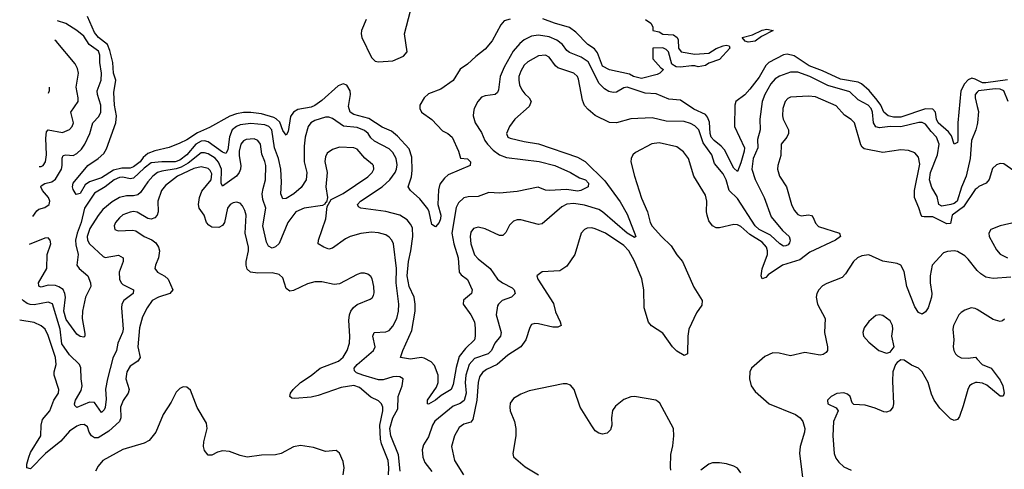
# Model space of a CAD drawing. Header units: inches. Extents: x 1449094 to 1618372, y 389908 to 534307.
# Tile 30 of 256: x 1464609 to 1470153, y 424981 to 427510. Entities that reach past the tile are written whole.
import ezdxf

# ---------------------------------------------------------------- set-up
doc = ezdxf.new("R2010")
doc.units = ezdxf.units.IN
doc.header["$MEASUREMENT"] = 0
doc.layers.add('B4462', color=7, linetype='Continuous')
doc.layers.add('B4472', color=7, linetype='Continuous')

msp = doc.modelspace()

# ---------------------------------------------------------------- linework, layer by layer
at = {"layer": 'B4462', "color": 5}
for points, elevation in [([(1467370, 427513.5), (1467337, 427503), (1467319, 427481), (1467270, 427391.5), (1467230, 427343.5), (1467176.4, 427303.6), (1467130, 427258.9), (1467090, 427232), (1467050, 427167.3), (1466980.2, 427119.8), (1466910, 427092.6), (1466885.7, 427070), (1466861.5, 427030), (1466861.5, 427010), (1466872, 426990), (1466930, 426949), (1466990, 426884.9), (1467019.1, 426870), (1467044, 426850), (1467078.8, 426770), (1467090.9, 426730.9), (1467130, 426726.8), (1467146.8, 426710), (1467145.5, 426690), (1467021.9, 426638.1), (1467000.9, 426619.1), (1466975.2, 426584.8), (1466967.3, 426552.7), (1466964.2, 426470), (1466980.2, 426410), (1466978.6, 426390), (1466970, 426369.6), (1466950, 426344), (1466930, 426357.2), (1466914.7, 426430), (1466906.8, 426446.8), (1466862, 426502), (1466809.6, 426550), (1466796.9, 426570), (1466814.7, 426625.3), (1466818.2, 426661.8), (1466816.7, 426736.7), (1466802.7, 426782.7), (1466735.7, 426855.7), (1466703.3, 426883.3), (1466650, 426906.1), (1466573.9, 426953.9), (1466490, 426977.1), (1466469.1, 426989.1), (1466461, 427021), (1466471, 427090), (1466469.9, 427110), (1466450, 427141.4), (1466430, 427149.4), (1466401.5, 427138.5), (1466310, 427055.4), (1466270, 427026.6), (1466250, 427017.8), (1466175, 427005), (1466150.7, 426990), (1466134.6, 426965.4), (1466119.7, 426880.3), (1466110, 426860.4), (1466090, 426886), (1466072.8, 426932.8), (1466053.1, 426953.1), (1466040, 426960), (1465970, 426981.1), (1465910, 426988.4), (1465870, 426988.7), (1465830, 426980.9), (1465793, 426967), (1465677, 426903), (1465610, 426874), (1465550, 426834.8), (1465510, 426815.1), (1465450, 426791.7), (1465370, 426772), (1465330, 426757.1), (1465305, 426735), (1465286.4, 426710), (1465250, 426681.5), (1465230, 426674.9), (1465184.5, 426675.5), (1465136.7, 426663.3), (1465070, 426621.3), (1465001.1, 426598.9), (1464978.4, 426581.6), (1464950, 426532.4), (1464926.3, 426526.3), (1464910, 426554), (1464906, 426570), (1464909.7, 426590), (1464991.9, 426690), (1465051.5, 426728.5), (1465082.8, 426757.2), (1465097, 426782.9), (1465149.9, 426930.1), (1465153.2, 426970), (1465143.1, 427030), (1465139.2, 427100.8), (1465149.3, 427170), (1465137.1, 427210), (1465134.2, 427270), (1465117, 427337), (1465103.5, 427370), (1465053, 427410), (1465030, 427438.4), (1464990, 427527.3)], 520), ([(1466559.9, 427510), (1466533.9, 427450), (1466531.8, 427430), (1466535.7, 427410), (1466590, 427297.4), (1466610, 427276.1), (1466630, 427272.1), (1466710, 427279.4), (1466770, 427305.4), (1466790.4, 427329.6), (1466775.6, 427430), (1466810, 427558.9)], 520), ([(1464682.1, 426402.6), (1464704.4, 426435.6), (1464716.4, 426443.6), (1464750, 426453.6), (1464774.8, 426470), (1464778.5, 426490), (1464771.1, 426510), (1464737.9, 426550), (1464727.5, 426570), (1464730, 426576), (1464750.8, 426589.2), (1464790, 426597.7), (1464810, 426613.3), (1464843.8, 426670), (1464848.6, 426690), (1464848.7, 426731.3), (1464854.3, 426745.7), (1464869.3, 426750.7), (1464910, 426746.7), (1464930, 426756.6), (1464957.4, 426782.6), (1464975.9, 426810), (1465003.9, 426870), (1465020.2, 426930), (1465053.7, 426966.3), (1465065, 426990), (1465066.3, 427030), (1465046.8, 427090), (1465044.5, 427110), (1465067.5, 427170), (1465068.9, 427210), (1465059.7, 427270), (1465060.4, 427310), (1465052.8, 427332.8), (1464999.9, 427370), (1464970, 427417.3), (1464930, 427449.9), (1464869, 427489), (1464820.8, 427503.6)], 540), ([(1468132, 427510), (1468162, 427490), (1468174, 427470), (1468174, 427450), (1468210, 427442), (1468230, 427429.1), (1468290, 427423.8), (1468310.4, 427410.4), (1468316.5, 427396.5), (1468319, 427350), (1468333.4, 427330), (1468410, 427316.5), (1468490, 427321.3), (1468530, 427348.7), (1468570, 427363.1), (1468586.8, 427366.8), (1468603.6, 427363.6), (1468606.8, 427350), (1468550, 427285.1), (1468490, 427264.7), (1468470, 427252.4), (1468430, 427244.5), (1468410, 427251.1), (1468391.1, 427251.1), (1468330, 427242), (1468305.6, 427245.6), (1468280.1, 427260.1), (1468263.1, 427330), (1468250, 427342.2), (1468230, 427350.8), (1468174, 427350), (1468174, 427290), (1468219.6, 427239.6), (1468234, 427230), (1468214, 427210), (1468198, 427202), (1468110, 427179.5), (1468064.5, 427190), (1468043.5, 427203.5), (1467930, 427228.1), (1467890, 427249.1), (1467862.7, 427322.7), (1467845.7, 427345.7), (1467808.7, 427370), (1467740.6, 427440.6), (1467705.2, 427465.2), (1467619.5, 427490), (1467555.4, 427515.4)], 520), ([(1470000, 427170.2), (1469990, 427175.3), (1469970, 427180.3), (1469950, 427171.8), (1469929, 427150), (1469907.7, 427110), (1469891.9, 426930), (1469892.4, 426830), (1469890, 426818.4), (1469870, 426809.6), (1469856.1, 426856.1), (1469838.7, 426878.7), (1469781.2, 426930), (1469772.1, 426950), (1469765.2, 426990), (1469750, 427006), (1469710, 427007.7), (1469570, 426962.3), (1469530, 426961.8), (1469499.8, 426970), (1469474.1, 426990), (1469457.9, 427030), (1469437.7, 427057.7), (1469391.9, 427111.9), (1469349.7, 427149.7), (1469330, 427158.2), (1469230, 427175.4), (1469130, 427222.6), (1469054.9, 427250), (1468970, 427305.9), (1468930, 427315.3), (1468910, 427313), (1468827, 427270), (1468810, 427251.6), (1468773.4, 427186.6), (1468720.5, 427119.5), (1468692, 427088), (1468641.4, 427050), (1468635.7, 427030), (1468634.2, 426910), (1468690.4, 426790), (1468689.2, 426770), (1468670, 426705.4), (1468650, 426656.4), (1468630, 426674.2), (1468577, 426777), (1468559, 426799), (1468520.1, 426830), (1468503.1, 426850), (1468497.4, 426870), (1468493.9, 426933.9), (1468482.2, 426962.2), (1468470, 426976.8), (1468405.8, 427005.8), (1468330, 427057.5), (1468263.8, 427063.8), (1468192, 427092), (1468130, 427096.5), (1468030, 427129.9), (1468010, 427127.5), (1467970, 427101.4), (1467950, 427099.6), (1467926, 427106), (1467901, 427121), (1467871.1, 427151.1), (1467810, 427272.4), (1467770, 427299.7), (1467704.6, 427324.6), (1467690, 427336.5), (1467665.2, 427370), (1467634, 427394), (1467590, 427413.1), (1467530, 427422.6), (1467490, 427417.5), (1467450, 427397), (1467424.7, 427375.3), (1467387.6, 427332.4), (1467336.7, 427243.3), (1467313.5, 427190), (1467305.4, 427114.6), (1467299, 427101), (1467286.8, 427090), (1467230, 427082.4), (1467210, 427074.7), (1467187.9, 427050), (1467167.8, 427010), (1467163.6, 426990), (1467162.2, 426970), (1467172.9, 426930), (1467210, 426874.6), (1467228.5, 426830), (1467242.7, 426810), (1467275.3, 426775.3), (1467310, 426750.1), (1467350, 426735), (1467533.2, 426713.2), (1467621.7, 426690), (1467710.4, 426650), (1467760.6, 426620.6), (1467794.6, 426610), (1467812.7, 426590), (1467810.3, 426570), (1467768.5, 426550), (1467750, 426546.4), (1467690, 426554.8), (1467589.5, 426549.5), (1467570, 426552), (1467527.9, 426567.9), (1467410, 426543.2), (1467310, 426533.9), (1467250, 426537.2), (1467190, 426515.8), (1467133.3, 426513.3), (1467110, 426507.6), (1467079.3, 426480.7), (1467065.7, 426454.3), (1467042.2, 426310), (1467053.3, 426250), (1467077, 426170), (1467084.3, 426090), (1467095.3, 426075.3), (1467130, 426048.9), (1467155.8, 425990), (1467153.4, 425970), (1467108, 425932), (1467106.9, 425910), (1467148.9, 425850), (1467170, 425810.7), (1467174.5, 425774.5), (1467173.4, 425730), (1467170.1, 425709.9), (1467118.9, 425661.1), (1467083.9, 425616.1), (1467065.8, 425554.2), (1467050, 425458), (1467037.7, 425430), (1466982.9, 425397.1), (1466950, 425369.9), (1466910, 425348.1), (1466906, 425350), (1466905.2, 425370), (1466956, 425444), (1466964.9, 425470), (1466966, 425510), (1466944.7, 425564.7), (1466925.6, 425585.6), (1466886.3, 425606.3), (1466870, 425609.9), (1466810, 425601.4), (1466752.7, 425610), (1466765.6, 425650), (1466817.4, 425762.6), (1466834.9, 425870), (1466835.6, 425910), (1466829.9, 425949.9), (1466801.8, 426010), (1466791.3, 426070), (1466797.5, 426150), (1466811.7, 426210), (1466822.6, 426290), (1466820.1, 426340.1), (1466810, 426360.3), (1466790, 426384.1), (1466750, 426411.4), (1466670, 426430.6), (1466529.3, 426449.3), (1466517.2, 426457.2), (1466511.1, 426470), (1466527.9, 426490), (1466650.5, 426569.5), (1466693.9, 426610), (1466723.2, 426650), (1466730.4, 426670), (1466733.7, 426693.7), (1466728.2, 426730), (1466710, 426762), (1466690, 426783.4), (1466606, 426826), (1466586, 426846), (1466570.2, 426870.2), (1466550, 426886.8), (1466510, 426903.8), (1466431.8, 426911.8), (1466370, 426953.6), (1466350, 426962.2), (1466330, 426962.3), (1466270, 426942), (1466247.9, 426930), (1466234, 426910), (1466216.6, 426850), (1466210, 426798), (1466211.4, 426710), (1466225.9, 426650), (1466221.6, 426610), (1466194.3, 426565.7), (1466152.3, 426530), (1466110, 426503.7), (1466090, 426502), (1466080.2, 426530), (1466083.2, 426596.8), (1466079.9, 426670), (1466065.5, 426730), (1466043.9, 426790), (1466028.1, 426890), (1466011.5, 426910), (1465990, 426918.3), (1465910, 426926.5), (1465850, 426917.6), (1465829.5, 426910), (1465804.4, 426890), (1465789.7, 426850.3), (1465781.6, 426778.4), (1465770, 426756.8), (1465750, 426765.1), (1465670, 426822.6), (1465650, 426828.4), (1465630, 426826.7), (1465599.9, 426810), (1465550, 426749.9), (1465510, 426719.3), (1465484, 426710), (1465410, 426711.1), (1465350, 426704), (1465310, 426675.1), (1465250, 426617.9), (1465230, 426615.6), (1465190, 426624.8), (1465170, 426623), (1465140.7, 426610), (1465090, 426570), (1465030, 426534.3), (1464973.5, 426450), (1464955.9, 426370), (1464933, 426310), (1464923.2, 426270), (1464924.5, 426244.5), (1464938.7, 426190), (1464930.3, 426130), (1464943.2, 426110), (1464991.8, 426070), (1465008, 426030), (1465010.2, 426010), (1464979.5, 425950), (1464963.2, 425870), (1464961.5, 425830), (1464975.3, 425744.7), (1464974.9, 425730), (1464970, 425725.1), (1464950, 425728.5), (1464930, 425742), (1464870, 425824.4), (1464857.6, 425870), (1464866.2, 425950), (1464863.7, 425970), (1464852.7, 425992.7), (1464830, 426007.9), (1464810, 426014.5), (1464770, 426015.9), (1464730, 426006.4), (1464718.4, 426010), (1464715.8, 426015.8), (1464715.5, 426030), (1464762.3, 426110), (1464762.8, 426190), (1464784.1, 426250), (1464780.4, 426270), (1464770, 426282.2), (1464750, 426281), (1464662.3, 426245)], 540), ([(1464717.7, 426685), (1464730, 426685), (1464741.6, 426690), (1464753.5, 426710), (1464759, 426750), (1464755.7, 426844.3), (1464760.4, 426879.6), (1464770, 426890.8), (1464850, 426875.8), (1464890, 426893), (1464904.8, 426910), (1464911.1, 426930), (1464897, 426990), (1464938.4, 427050), (1464939, 427070), (1464927.6, 427130), (1464939.5, 427210), (1464934.7, 427234.7), (1464921.1, 427261.1), (1464813.6, 427390), (1464807.2, 427395.5)], 560), ([(1470000, 426920.6), (1469993.5, 426890), (1469969, 426831), (1469960.2, 426730), (1469938.7, 426630), (1469911.8, 426568.2), (1469887.2, 426490), (1469870, 426476.6), (1469852.2, 426470), (1469801.8, 426461.8), (1469785.2, 426470), (1469775.5, 426515.5), (1469745.7, 426565.7), (1469731.1, 426610), (1469737.5, 426650), (1469777.5, 426750), (1469786.6, 426810), (1469772.2, 426850), (1469741.3, 426881.3), (1469710, 426923.2), (1469691.4, 426931.4), (1469671.2, 426931.2), (1469570, 426907.5), (1469510, 426909), (1469450, 426902.4), (1469430, 426906.5), (1469415.8, 426930), (1469410.9, 426990), (1469403.7, 427010), (1469387.5, 427030), (1469330, 427058.3), (1469284.1, 427104.1), (1469159.2, 427139.2), (1469057.2, 427190), (1468990, 427214.7), (1468950, 427214.1), (1468887.1, 427192.9), (1468862.2, 427177.8), (1468838, 427150), (1468805, 427090), (1468788.8, 427050), (1468776.8, 426950), (1468778.9, 426890), (1468764.2, 426835.8), (1468765, 426790), (1468738.2, 426730), (1468732.2, 426670), (1468750, 426611.1), (1468800.6, 426510), (1468841.1, 426401.1), (1468904.6, 426324.6), (1468940.8, 426290), (1468947.6, 426270), (1468944.2, 426255.8), (1468936, 426244), (1468922.8, 426237.2), (1468910, 426236.1), (1468890, 426248.4), (1468837.2, 426297.2), (1468773.3, 426330), (1468749.6, 426350), (1468650, 426504.6), (1468603.2, 426550), (1468586.3, 426610), (1468570, 426642.8), (1468521.1, 426701.1), (1468506.8, 426750), (1468457.7, 426817.7), (1468433.4, 426890), (1468410, 426912.3), (1468386.6, 426926.6), (1468350, 426937.5), (1468250, 426939.9), (1468170, 426958), (1468050, 426952.8), (1467970, 426930.6), (1467930, 426930.9), (1467850, 426971.1), (1467810, 427004.4), (1467790, 427028.2), (1467777.4, 427057.4), (1467755.2, 427175.2), (1467749.8, 427190), (1467730, 427209.8), (1467639.7, 427239.7), (1467626.3, 427250), (1467590, 427299.4), (1467570, 427309.8), (1467530, 427306.9), (1467470, 427273.4), (1467450, 427253.5), (1467430, 427221), (1467420.1, 427190), (1467418.8, 427170), (1467423.6, 427143.6), (1467435.6, 427115.6), (1467452.7, 427092.7), (1467478.5, 427070), (1467489.4, 427050), (1467477.5, 427022.5), (1467397.6, 426950), (1467366.9, 426910), (1467350.3, 426870), (1467358.4, 426850), (1467370, 426843.6), (1467450, 426825), (1467530, 426811.4), (1467750, 426736.1), (1467793, 426713), (1467903.5, 426603.5), (1467990, 426485), (1468030, 426415.8), (1468078.4, 426290), (1468070, 426285.6), (1468030, 426309.4), (1467890, 426429.9), (1467870, 426442.2), (1467790, 426467.5), (1467730, 426476.9), (1467690, 426472.5), (1467662.2, 426457.8), (1467550, 426362), (1467530, 426358.7), (1467430, 426384.2), (1467410, 426384.1), (1467390, 426376.5), (1467366, 426354), (1467346.3, 426313.7), (1467330, 426296.4), (1467310, 426296.8), (1467230, 426333.1), (1467190, 426343.5), (1467163.9, 426336.1), (1467150, 426315.1), (1467145, 426290), (1467148.9, 426250), (1467170, 426188.2), (1467190, 426164.3), (1467258, 426110), (1467298.6, 426050), (1467326.7, 426030), (1467381.4, 426001.4), (1467393.7, 425990), (1467399.3, 425970), (1467378, 425950), (1467325.4, 425930), (1467304.6, 425910), (1467300.2, 425899.8), (1467290.9, 425850), (1467320.9, 425750), (1467315.5, 425730), (1467284.2, 425690), (1467266.4, 425650), (1467246.9, 425630), (1467170, 425605.3), (1467139.9, 425570), (1467120.3, 425510), (1467118, 425470), (1467122.8, 425410), (1467111.9, 425368.1), (1467090, 425351.9), (1467050, 425337), (1466947.2, 425252.8), (1466934.1, 425230), (1466910, 425164.5), (1466882, 425118), (1466875.6, 425090), (1466878.2, 425050), (1466890, 425020.2), (1466928.9, 424968.9)], 560), ([(1464773.9, 427131.1), (1464775.7, 427110), (1464769.3, 427094.7)], 580), ([(1470000, 427102.5), (1469988.3, 427090), (1469988.3, 427070), (1470000, 427022.3)], 560), ([(1470000, 426562.7), (1469990, 426554), (1469923.2, 426456.8), (1469860.5, 426410), (1469850, 426363.1), (1469830, 426361.8), (1469750, 426401.7), (1469701.8, 426401.8), (1469690, 426403.4), (1469684.6, 426410), (1469672.3, 426452.3), (1469647.5, 426510), (1469647.5, 426550), (1469677.1, 426697.1), (1469670, 426736.9), (1469650, 426760.9), (1469613.4, 426773.4), (1469570, 426777.7), (1469470, 426762), (1469364, 426784), (1469352.3, 426792.3), (1469345.2, 426805.2), (1469309.9, 426929.9), (1469290, 426948.8), (1469252.9, 426972.9), (1469205.6, 427025.6), (1469090, 427076.2), (1469050, 427080.2), (1468950, 427074.8), (1468934, 427066), (1468919.7, 427050), (1468905.6, 427010), (1468904.5, 426970), (1468908.8, 426950), (1468937.5, 426890), (1468938, 426870), (1468928.4, 426850), (1468896.8, 426810), (1468894.5, 426745.5), (1468877.8, 426690), (1468876.9, 426670), (1468887.1, 426630), (1468927.3, 426570), (1468954.4, 426470), (1468970, 426438.4), (1468990, 426414.6), (1469010, 426407.5), (1469050, 426412), (1469068.3, 426408.3), (1469077.3, 426397.3), (1469090, 426366.3), (1469106.5, 426346.5), (1469224.4, 426310), (1469230.2, 426290), (1469202.6, 426270), (1469058.5, 426201.5), (1469001.6, 426158.4), (1468904.2, 426130), (1468824.2, 426075.8), (1468810, 426060.3), (1468790, 426051.5), (1468784.5, 426070), (1468789.4, 426109.4), (1468820.5, 426190), (1468820.4, 426210), (1468813.6, 426230), (1468790, 426258), (1468720.9, 426300.9), (1468670, 426347.5), (1468650, 426356.8), (1468630, 426358), (1468550, 426339.3), (1468530, 426339.7), (1468509.7, 426350), (1468490, 426378.4), (1468479.3, 426410), (1468475.5, 426430), (1468478.3, 426490), (1468470, 426522.9), (1468405.3, 426630), (1468374.9, 426730), (1468346.6, 426766.6), (1468310, 426794.4), (1468210, 426818), (1468168.3, 426811.7), (1468076.2, 426763.8), (1468062, 426750), (1468051.8, 426730), (1468050.3, 426709.7), (1468070.3, 426630), (1468110, 426505.5), (1468143.5, 426430), (1468159.4, 426370), (1468170, 426349.3), (1468222.3, 426290), (1468277.8, 426237.8), (1468310, 426187.5), (1468340.5, 426150), (1468404.8, 426004.8), (1468452.3, 425930), (1468450, 425904.2), (1468419, 425861), (1468376, 425770), (1468370.7, 425730), (1468369.1, 425630.9), (1468350, 425620.9), (1468310, 425646.5), (1468284.4, 425670), (1468230, 425746.2), (1468167.2, 425787.2), (1468150, 425808.6), (1468125.5, 425890), (1468123.6, 425990), (1468112.1, 426052.1), (1468070, 426152.5), (1468038.9, 426210), (1468010, 426239.1), (1467908.2, 426310), (1467850, 426334), (1467830, 426338.9), (1467803.4, 426336.6), (1467789.3, 426330.7), (1467770.2, 426309.8), (1467735, 426190), (1467690, 426123.1), (1467650, 426097.2), (1467550, 426092.7), (1467521, 426070), (1467526, 426050), (1467613.8, 425913.8), (1467626.4, 425866.4), (1467653.1, 425810), (1467657.1, 425790), (1467639, 425781), (1467610, 425779.8), (1467530, 425799.2), (1467510, 425801.7), (1467490, 425795.6), (1467480.6, 425779.4), (1467459.8, 425710), (1467431, 425670), (1467357.7, 425622.3), (1467297.6, 425570), (1467237.8, 425542.2), (1467214.3, 425525.7), (1467198.8, 425501.2), (1467189.7, 425470.3), (1467182.3, 425370), (1467159.6, 425260.4), (1467150, 425246.9), (1467110, 425235.6), (1467084, 425216), (1467057.3, 425170), (1467039.8, 425110), (1467057.6, 425030), (1467107.9, 424950)], 580), ([(1466751, 424970), (1466741.7, 425061.7), (1466699.6, 425170), (1466692.4, 425210), (1466709.6, 425270), (1466738.7, 425321.3), (1466740.5, 425390), (1466763.1, 425450), (1466767.6, 425490), (1466750, 425501.7), (1466730, 425503.1), (1466710, 425501.7), (1466655.7, 425484.3), (1466630, 425483.8), (1466541, 425510), (1466504.7, 425524.7), (1466494.1, 425534.1), (1466492.3, 425550), (1466509.9, 425570), (1466601.6, 425650), (1466610.6, 425670), (1466597.7, 425730), (1466605.1, 425750), (1466670, 425753.6), (1466690, 425762.3), (1466710, 425786.7), (1466731.6, 425830), (1466741.5, 425870), (1466743.1, 425910), (1466728.6, 426030), (1466730.6, 426110.6), (1466713.7, 426250), (1466704.8, 426270), (1466690, 426287.4), (1466670, 426299.4), (1466630, 426311.3), (1466590, 426314.3), (1466530, 426308.2), (1466470, 426289.8), (1466443.4, 426276.6), (1466370, 426224.5), (1466350, 426219.2), (1466320.7, 426230), (1466289.8, 426250), (1466290.9, 426270), (1466332.1, 426390), (1466340.1, 426459.9), (1466362.3, 426497.7), (1466430, 426533.2), (1466570, 426625.4), (1466593.6, 426650), (1466602.4, 426670), (1466600.4, 426690), (1466595.8, 426695.8), (1466552, 426732), (1466510, 426781.2), (1466489.8, 426789.8), (1466410, 426793.5), (1466370, 426779.2), (1466341, 426759), (1466330, 426739.5), (1466327, 426713), (1466339.4, 426650), (1466332.2, 426570), (1466342, 426510), (1466337.3, 426482.7), (1466330, 426481.2), (1466326.9, 426473.1), (1466314.4, 426465.6), (1466210, 426449.3), (1466163.8, 426430), (1466118, 426370), (1466070, 426251), (1466050, 426232.8), (1466030, 426225.8), (1466010, 426235.8), (1465998.4, 426258.4), (1465978.6, 426350), (1465994.2, 426450), (1465977.9, 426497.9), (1465974.9, 426530), (1465978.9, 426561.1), (1465993.6, 426610), (1465994.8, 426690), (1465990, 426712.8), (1465972.7, 426752.7), (1465964.1, 426810), (1465950.7, 426830.7), (1465930, 426839.3), (1465884.1, 426835.8), (1465870, 426829.2), (1465854, 426810), (1465844, 426770), (1465843.9, 426743.9), (1465853.6, 426690), (1465852.7, 426670), (1465845.5, 426650), (1465829.5, 426630), (1465750, 426574.5), (1465743.7, 426590), (1465745.1, 426670), (1465729, 426709), (1465710, 426730.3), (1465670, 426755.4), (1465650, 426761.9), (1465630, 426760.5), (1465556.6, 426703.4), (1465518.9, 426681.1), (1465490, 426670.8), (1465410, 426658.5), (1465384.8, 426650), (1465358.2, 426630), (1465330, 426598.9), (1465290, 426538), (1465274.3, 426525.7), (1465250, 426519.9), (1465210, 426519.2), (1465170, 426509.2), (1465130, 426485.9), (1465077.5, 426442.5), (1465050, 426408.2), (1465004, 426336), (1464988.7, 426290), (1464990.6, 426270), (1465002.7, 426250), (1465078.6, 426178.6), (1465090, 426173.2), (1465165.3, 426185.3), (1465191.4, 426171.4), (1465191, 426150), (1465169.6, 426090), (1465170.1, 426050), (1465179.8, 426030), (1465190, 426021.5), (1465250.3, 425990), (1465247.8, 425970), (1465196.1, 425930), (1465184.4, 425910), (1465181.8, 425890), (1465192.3, 425770), (1465188.3, 425750), (1465161.1, 425690), (1465153.9, 425650), (1465134.1, 425605.8), (1465102.8, 425490), (1465092.3, 425432.3), (1465095.3, 425375.3), (1465090, 425329.3), (1465084.5, 425315.5), (1465070, 425300.5), (1465030, 425357), (1465002.1, 425357.9), (1464930, 425328.4), (1464919.4, 425339.4), (1464917.3, 425350), (1464923.4, 425370), (1464955.7, 425424.3), (1464961.3, 425450), (1464954.5, 425490), (1464952.8, 425552.8), (1464946, 425570), (1464890, 425625.2), (1464846.5, 425686.5), (1464836.7, 425770), (1464792.7, 425912.7), (1464770, 425920.4), (1464690, 425906.8), (1464668.3, 425908.3), (1464650, 425913.9), (1464630, 425928.1), (1464623.5, 425937)], 560), ([(1466685.8, 424950), (1466687.6, 424990), (1466682.8, 425030), (1466645.3, 425125.3), (1466640.3, 425150), (1466636.6, 425230), (1466654.3, 425310), (1466653.8, 425330), (1466646.1, 425350), (1466630, 425365.6), (1466587, 425387), (1466521.8, 425441.8), (1466490, 425452.6), (1466418.2, 425441.8), (1466290, 425395.9), (1466250, 425386.1), (1466158.6, 425378.6), (1466141.3, 425381.3), (1466129.6, 425390), (1466133.6, 425410), (1466148.2, 425430), (1466190, 425470.2), (1466250, 425508.6), (1466301.4, 425550), (1466403.9, 425590), (1466430, 425612.1), (1466452.2, 425650), (1466466.1, 425690), (1466468.7, 425730), (1466462.1, 425817.9), (1466466.4, 425850), (1466474.4, 425870), (1466488.5, 425891.5), (1466510, 425908.6), (1466581.8, 425938.2), (1466594.4, 425945.6), (1466602, 425958), (1466605.6, 425974.4), (1466603.5, 426010), (1466593, 426053), (1466585.4, 426065.4), (1466570, 426079.5), (1466550, 426085.1), (1466530, 426083.5), (1466510, 426077.7), (1466410, 426024.1), (1466379.3, 426020.7), (1466310, 426036.2), (1466270, 426035.8), (1466230, 426023.9), (1466150, 425986.6), (1466130, 425982.4), (1466110, 425998), (1466090, 426058), (1466070, 426077.7), (1466030, 426086.8), (1465950, 426084.7), (1465909.3, 426089.3), (1465890, 426106.6), (1465883.9, 426130), (1465884.1, 426150), (1465897.4, 426210), (1465896.6, 426230), (1465878.3, 426310), (1465883.7, 426410), (1465877.3, 426437.3), (1465863.9, 426463.9), (1465850, 426478.9), (1465830, 426484.4), (1465810, 426479.7), (1465794.4, 426470), (1465779.2, 426450), (1465761.8, 426370), (1465750, 426352.2), (1465730, 426341.6), (1465690, 426343.9), (1465673.6, 426353.6), (1465660.9, 426370), (1465647, 426410), (1465619.3, 426450), (1465615.3, 426470), (1465620.4, 426510), (1465635.2, 426544.8), (1465687.6, 426610), (1465690, 426643.7), (1465681.5, 426661.5), (1465670, 426673.6), (1465630, 426683.2), (1465590, 426673.6), (1465496.9, 426630), (1465430, 426577.1), (1465407.5, 426550), (1465386.8, 426490), (1465389.3, 426430), (1465382.4, 426410), (1465370, 426396), (1465350, 426388.7), (1465330, 426391.9), (1465270, 426426.6), (1465250, 426430.3), (1465230, 426428), (1465190, 426411.8), (1465170, 426396.4), (1465147.7, 426370), (1465140.2, 426350), (1465144.9, 426330), (1465163.2, 426323.2), (1465246.1, 426326.1), (1465262.7, 426322.7), (1465310, 426290.2), (1465352.5, 426272.5), (1465375.2, 426255.2), (1465390.3, 426230), (1465396.1, 426210), (1465390.2, 426170), (1465372.6, 426130), (1465369, 426110), (1465384, 426090), (1465426.8, 426066.8), (1465444.7, 426050), (1465471.2, 425990), (1465453.4, 425970), (1465390.8, 425949.2), (1465355.2, 425930), (1465325.7, 425890), (1465301, 425839), (1465283.8, 425776.3), (1465273.2, 425670), (1465288, 425610), (1465273.8, 425590), (1465230, 425561.5), (1465212.6, 425530), (1465206.8, 425490), (1465225, 425430), (1465219.1, 425410), (1465191.3, 425368.7), (1465176.6, 425330), (1465178.1, 425270), (1465170.1, 425250), (1465110, 425196.3), (1465050, 425158.3), (1465030, 425157.7), (1465013, 425170), (1465000.1, 425190), (1464990, 425219.2), (1464972.6, 425232.6), (1464950, 425231.7), (1464930, 425223), (1464890, 425194.9), (1464840.1, 425139.9), (1464753.6, 425070), (1464670, 424984), (1464649, 424990), (1464649.2, 425010), (1464659.9, 425050), (1464670, 425075.3), (1464727, 425170), (1464729.9, 425230), (1464738.1, 425261.9), (1464778.3, 425310), (1464801.8, 425370), (1464826.4, 425410), (1464829.2, 425430), (1464802.1, 425510), (1464802.5, 425530), (1464813.9, 425570), (1464811.2, 425610), (1464770, 425734.3), (1464752.2, 425770), (1464730, 425788.9), (1464690, 425806.5), (1464608.8, 425820.3)], 580), ([(1470000, 426099.1), (1469999.5, 426099.5), (1469950, 426162.7), (1469930, 426181.4), (1469890, 426205.9), (1469870, 426209.9), (1469833.2, 426206.8), (1469810, 426199.3), (1469747.1, 426130), (1469735, 426070), (1469736.3, 426030), (1469746, 425970), (1469743.5, 425950), (1469723.9, 425890), (1469710, 425866.9), (1469690, 425852.8), (1469670, 425862.6), (1469650, 425894.3), (1469604.9, 426010), (1469590, 426093.6), (1469570, 426129.8), (1469550, 426137.9), (1469470, 426152), (1469390, 426186.7), (1469350, 426181.5), (1469327.1, 426170), (1469304.3, 426150), (1469259, 426081), (1469239.3, 426060.7), (1469153.4, 426026.6), (1469130, 426012.4), (1469108.5, 425990), (1469097.4, 425970), (1469093.8, 425950), (1469101.2, 425910), (1469144.2, 425830), (1469140.9, 425750), (1469158, 425670), (1469156.9, 425650), (1469150, 425638.4), (1469133.1, 425626.9), (1469116.4, 425623.6), (1469030, 425637.2), (1468950, 425619.8), (1468885.5, 425634.5), (1468850, 425635.8), (1468804.2, 425615.8), (1468730, 425549.5), (1468720.3, 425530), (1468718.6, 425490), (1468727.1, 425450), (1468750, 425418.7), (1468829.5, 425349.5), (1468978, 425290), (1469004.4, 425270), (1469018.6, 425250), (1469029.3, 425210), (1469028.6, 425190), (1469003.2, 425110), (1469000.3, 425070), (1469016.5, 424936.5)], 620), ([(1470000, 425879.7), (1469990, 425886), (1469966.8, 425890), (1469930, 425876.2), (1469910, 425863.1), (1469897.7, 425850), (1469867, 425790), (1469864.2, 425770), (1469869.1, 425710), (1469865.6, 425670), (1469868.4, 425650), (1469879.1, 425630), (1469890, 425618.5), (1469910, 425608.4), (1469950, 425605.4), (1469991, 425611), (1470000, 425601.1)], 640), ([(1470000, 425469), (1469990.2, 425469.8), (1469970, 425460.4), (1469958, 425450), (1469946.9, 425430), (1469922, 425338), (1469901.3, 425278.7), (1469890, 425260.7), (1469870, 425255.8), (1469850, 425265.7), (1469790, 425324.5), (1469757.3, 425370), (1469743.1, 425403.1), (1469724, 425470), (1469691.4, 425530), (1469670, 425549.7), (1469630, 425566.9), (1469590, 425595.8), (1469570, 425596.8), (1469550, 425581.7), (1469540.7, 425570), (1469526.2, 425530), (1469523, 425477), (1469529.1, 425350), (1469524.6, 425330), (1469510, 425309.7), (1469490, 425303.1), (1469474.7, 425305.3), (1469425.9, 425325.9), (1469370, 425342.5), (1469306.6, 425346.6), (1469295.6, 425355.6), (1469286, 425390), (1469270, 425403.5), (1469250, 425412), (1469210, 425407.1), (1469178.4, 425390), (1469157.6, 425370), (1469159.5, 425350), (1469206.2, 425326.2), (1469218, 425310), (1469191.8, 425250), (1469187.8, 425170), (1469194.2, 425070), (1469204.3, 425044.3), (1469221.1, 425021.1), (1469250, 424994.9), (1469290, 424975.6)], 640), ([(1466430.8, 424950), (1466435.5, 424990), (1466430, 425025.2), (1466410, 425072), (1466390, 425087.8), (1466330, 425081.7), (1466264, 425104), (1466190, 425114.8), (1466150, 425108.1), (1466080.4, 425070), (1466050, 425061.8), (1465970, 425061.2), (1465890, 425049.8), (1465850, 425058.5), (1465790, 425080.7), (1465750, 425084.6), (1465722.7, 425077.3), (1465690, 425059.8), (1465670, 425061.5), (1465650, 425086.6), (1465644.1, 425110), (1465644.9, 425135.1), (1465664.2, 425210), (1465660.9, 425240.9), (1465607.9, 425327.9), (1465570, 425426), (1465550, 425442.9), (1465530, 425445.6), (1465510, 425435.6), (1465490, 425414.5), (1465461.5, 425358.5), (1465415.8, 425290), (1465376.3, 425190), (1465337, 425143), (1465310, 425128), (1465190, 425093.3), (1465077.4, 425030), (1465050, 424998.9), (1465035.3, 424970)], 620), ([(1468275.9, 424975.9), (1468272.8, 424992.8), (1468274.7, 425065.3), (1468286.1, 425113.8), (1468292.8, 425170), (1468289.9, 425209.9), (1468213.2, 425353.2), (1468202.5, 425362.5), (1468190, 425369.6), (1468071.1, 425391.1), (1468050, 425389.7), (1468010, 425374.3), (1467963, 425337), (1467947.8, 425312.2), (1467942, 425270), (1467943.8, 425230), (1467936.4, 425203.6), (1467916.1, 425183.9), (1467890, 425178.4), (1467870, 425183.6), (1467850, 425197.6), (1467830, 425225.6), (1467765.6, 425330), (1467730.6, 425430), (1467710, 425455), (1467690, 425462.8), (1467670, 425461.8), (1467477.6, 425422.4), (1467430, 425404), (1467390, 425379.7), (1467370, 425352.3), (1467368.1, 425330), (1467371.5, 425310), (1467395.5, 425250), (1467402.9, 425210), (1467402, 425170), (1467384.9, 425070), (1467390, 425051.3), (1467455.5, 424995.5), (1467529.4, 424949.5)], 620), ([(1468670, 424962.2), (1468650, 424987.1), (1468630, 424999.8), (1468588.9, 425011.1), (1468550, 425018), (1468510, 425018.5), (1468490, 425011), (1468443.6, 424976.4)], 620)]:
    msp.add_lwpolyline(points, dxfattribs=dict(at, elevation=elevation))
for points, elevation in [([(1468710, 427382.9), (1468694, 427390), (1468678, 427410), (1468736, 427424), (1468790, 427451.8), (1468815.9, 427455.9), (1468850.8, 427450), (1468785.3, 427414.7), (1468750, 427388.5)], 520), ([(1469450, 425849.5), (1469430, 425846), (1469390, 425812), (1469363.2, 425776.8), (1469355.6, 425750), (1469360.3, 425730), (1469390, 425695.8), (1469446.4, 425650), (1469490, 425634.4), (1469510, 425639.7), (1469532.1, 425670), (1469519.2, 425730), (1469526, 425770), (1469524, 425790), (1469510, 425815.6), (1469470, 425847)], 640)]:
    msp.add_lwpolyline(points, close=True, dxfattribs=dict(at, elevation=elevation))
at = {"layer": 'B4472', "color": 5}
for points, elevation in [([(1470171.5, 427171.5), (1470050, 427154.6), (1470030, 427155.2), (1470000, 427170.2)], 540), ([(1470175.4, 427050), (1470149.6, 427109.6), (1470130, 427118.9), (1470101.7, 427121.7), (1470007.1, 427110), (1470000, 427102.5)], 560), ([(1470000, 427022.3), (1470007.2, 426992.8), (1470002, 426930), (1470000, 426920.6)], 560), ([(1470226.2, 426646.2), (1470150, 426698.5), (1470130, 426700.5), (1470110, 426693), (1470087.6, 426672.4), (1470068.4, 426611.6), (1470051.6, 426590), (1470010, 426571.3), (1470000, 426562.7)], 580), ([(1470286.1, 426386.2), (1470129, 426351), (1470077.6, 426330), (1470065.2, 426310), (1470068.1, 426290), (1470110, 426215.3), (1470130, 426190.3), (1470170.3, 426170)], 620), ([(1470190, 426062.2), (1470090, 426054.7), (1470050, 426062.3), (1470020.1, 426080.1), (1470000, 426099.1)], 620), ([(1470153.9, 425826.1), (1470143.9, 425816.1), (1470130, 425812.6), (1470090, 425822.9), (1470000, 425879.7)], 640), ([(1470000, 425601.1), (1470028.4, 425570), (1470079.1, 425550), (1470130, 425482), (1470145.7, 425450), (1470152.9, 425410), (1470147.1, 425392.9), (1470130, 425392), (1470054.4, 425454.4), (1470030, 425466.6), (1470000, 425469)], 640)]:
    msp.add_lwpolyline(points, dxfattribs=dict(at, elevation=elevation))

doc.saveas('drawing.dxf')
